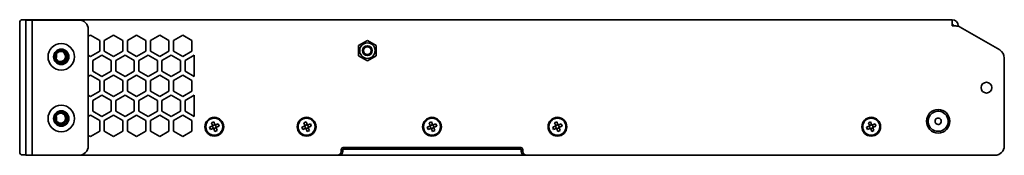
# Model space of a CAD drawing. Header units: millimetres. Extents: x 18 to 563, y 14 to 393.
# Tile 2 of 8: x 18 to 124, y 214 to 228. Entities that reach past the tile are written whole.
import ezdxf

# ---------------------------------------------------------------- set-up
doc = ezdxf.new("R2010")
doc.units = ezdxf.units.MM

msp = doc.modelspace()

# ---------------------------------------------------------------- linework, layer by layer
at = {"color": 7, "linetype": 'Continuous', "lineweight": 35}
for p, q in [((17.7814, 227.4797), (17.7814, 227.813)), ((17.7814, 214.213), (17.7814, 227.4797)), ((18.7814, 228.1464), (18.1147, 228.1464)), ((18.448, 228.113), (19.1147, 228.113)), ((18.448, 227.113), (18.448, 228.113)), ((18.7814, 228.1464), (18.7814, 228.1252)), ((18.7814, 228.1252), (18.7814, 228.113)), ((18.8138, 228.1464), (118.7814, 228.1464)), ((19.1147, 228.113), (19.1147, 227.113)), ((19.1147, 228.113), (19.2814, 228.113)), ((19.2814, 228.113), (24.2147, 228.113)), ((118.7814, 227.4797), (118.7814, 228.1464)), ((118.7814, 227.4797), (119.1801, 227.4797)), ((119.448, 227.4797), (119.448, 227.4431)), ((123.948, 224.8816), (119.6801, 227.3457)), ((18.448, 227.113), (18.448, 214.513)), ((19.1147, 227.113), (19.1147, 214.513)), ((25.2147, 227.113), (25.2147, 214.513)), ((25.448, 226.4947), (25.2147, 226.3599)), ((26.448, 225.9173), (25.448, 226.4947)), ((27.948, 226.4947), (26.948, 225.9173)), ((28.948, 225.9173), (27.948, 226.4947)), ((30.448, 226.4947), (29.448, 225.9173)), ((31.448, 225.9173), (30.448, 226.4947)), ((32.948, 226.4947), (31.948, 225.9173)), ((33.948, 225.9173), (32.948, 226.4947)), ((35.448, 226.4947), (34.448, 225.9173)), ((36.448, 225.9173), (35.448, 226.4947)), ((26.448, 224.7626), (26.448, 225.9173)), ((26.948, 225.9173), (26.948, 224.7626)), ((28.948, 224.7626), (28.948, 225.9173)), ((29.448, 225.9173), (29.448, 224.7626)), ((31.448, 224.7626), (31.448, 225.9173)), ((31.948, 225.9173), (31.948, 224.7626)), ((33.948, 224.7626), (33.948, 225.9173)), ((34.448, 225.9173), (34.448, 224.7626)), ((36.448, 224.7626), (36.448, 225.9173)), ((55.448, 225.9196), (54.4897, 225.3663)), ((54.4897, 225.3663), (54.4897, 224.2597)), ((56.4064, 225.3663), (55.448, 225.9196)), ((56.4064, 224.2597), (56.4064, 225.3663)), ((21.7275, 224.1396), (21.7628, 224.1379)), ((21.7425, 224.4297), (21.7628, 224.4311)), ((21.7628, 224.4415), (21.7628, 224.4759)), ((21.7628, 224.352), (21.7628, 224.4311)), ((21.7628, 224.352), (21.7628, 224.2616)), ((21.7628, 224.2512), (21.7628, 224.1777)), ((21.7628, 224.1424), (21.7628, 224.1777)), ((21.7628, 224.1213), (21.7628, 224.1379)), ((25.2147, 224.32), (25.448, 224.1853)), ((25.448, 224.1853), (26.448, 224.7626)), ((26.698, 224.3296), (25.698, 223.7523)), ((27.698, 223.7523), (26.698, 224.3296)), ((26.948, 224.7626), (27.948, 224.1853)), ((27.948, 224.1853), (28.948, 224.7626)), ((29.198, 224.3296), (28.198, 223.7523)), ((30.198, 223.7523), (29.198, 224.3296)), ((29.448, 224.7626), (30.448, 224.1853)), ((30.448, 224.1853), (31.448, 224.7626)), ((31.698, 224.3296), (30.698, 223.7523)), ((32.698, 223.7523), (31.698, 224.3296)), ((31.948, 224.7626), (32.948, 224.1853)), ((32.948, 224.1853), (33.948, 224.7626)), ((34.198, 224.3296), (33.198, 223.7523)), ((35.198, 223.7523), (34.198, 224.3296)), ((34.448, 224.7626), (35.448, 224.1853)), ((35.448, 224.1853), (36.448, 224.7626)), ((36.698, 224.3296), (35.698, 223.7523)), ((36.698, 222.0202), (36.698, 224.3296)), ((54.4897, 224.2597), (55.448, 223.7065)), ((55.448, 223.7065), (56.4064, 224.2597)), ((124.448, 214.513), (124.448, 224.0156)), ((25.698, 223.7523), (25.698, 222.5976)), ((27.698, 222.5976), (27.698, 223.7523)), ((28.198, 223.7523), (28.198, 222.5976)), ((30.198, 222.5976), (30.198, 223.7523)), ((30.698, 223.7523), (30.698, 222.5976)), ((32.698, 222.5976), (32.698, 223.7523)), ((33.198, 223.7523), (33.198, 222.5976)), ((35.198, 222.5976), (35.198, 223.7523)), ((35.698, 223.7523), (35.698, 222.5976)), ((25.448, 222.1645), (25.2147, 222.0298)), ((26.448, 221.5872), (25.448, 222.1645)), ((25.698, 222.5976), (26.698, 222.0202)), ((26.698, 222.0202), (27.698, 222.5976)), ((27.948, 222.1645), (26.948, 221.5872)), ((28.948, 221.5872), (27.948, 222.1645)), ((28.198, 222.5976), (29.198, 222.0202)), ((29.198, 222.0202), (30.198, 222.5976)), ((30.448, 222.1645), (29.448, 221.5872)), ((31.448, 221.5872), (30.448, 222.1645)), ((30.698, 222.5976), (31.698, 222.0202)), ((31.698, 222.0202), (32.698, 222.5976)), ((32.948, 222.1645), (31.948, 221.5872)), ((33.948, 221.5872), (32.948, 222.1645)), ((33.198, 222.5976), (34.198, 222.0202)), ((34.198, 222.0202), (35.198, 222.5976)), ((35.448, 222.1645), (34.448, 221.5872)), ((36.448, 221.5872), (35.448, 222.1645)), ((35.698, 222.5976), (36.698, 222.0202)), ((26.448, 220.4325), (26.448, 221.5872)), ((26.948, 221.5872), (26.948, 220.4325)), ((28.948, 220.4325), (28.948, 221.5872)), ((29.448, 221.5872), (29.448, 220.4325)), ((31.448, 220.4325), (31.448, 221.5872)), ((31.948, 221.5872), (31.948, 220.4325)), ((33.948, 220.4325), (33.948, 221.5872)), ((34.448, 221.5872), (34.448, 220.4325)), ((36.448, 220.4325), (36.448, 221.5872)), ((25.2147, 219.9899), (25.448, 219.8551)), ((25.448, 219.8551), (26.448, 220.4325)), ((26.698, 219.9995), (25.698, 219.4221)), ((27.698, 219.4221), (26.698, 219.9995)), ((26.948, 220.4325), (27.948, 219.8551)), ((27.948, 219.8551), (28.948, 220.4325)), ((29.198, 219.9995), (28.198, 219.4221)), ((30.198, 219.4221), (29.198, 219.9995)), ((29.448, 220.4325), (30.448, 219.8551)), ((30.448, 219.8551), (31.448, 220.4325)), ((31.698, 219.9995), (30.698, 219.4221)), ((32.698, 219.4221), (31.698, 219.9995)), ((31.948, 220.4325), (32.948, 219.8551)), ((32.948, 219.8551), (33.948, 220.4325)), ((34.198, 219.9995), (33.198, 219.4221)), ((35.198, 219.4221), (34.198, 219.9995)), ((34.448, 220.4325), (35.448, 219.8551)), ((35.448, 219.8551), (36.448, 220.4325)), ((36.698, 219.9995), (35.698, 219.4221)), ((36.698, 217.6901), (36.698, 219.9995)), ((25.698, 219.4221), (25.698, 218.2674)), ((27.698, 218.2674), (27.698, 219.4221)), ((28.198, 219.4221), (28.198, 218.2674)), ((30.198, 218.2674), (30.198, 219.4221)), ((30.698, 219.4221), (30.698, 218.2674)), ((32.698, 218.2674), (32.698, 219.4221)), ((33.198, 219.4221), (33.198, 218.2674)), ((35.198, 218.2674), (35.198, 219.4221)), ((35.698, 219.4221), (35.698, 218.2674)), ((25.448, 217.8344), (25.2147, 217.6997)), ((26.448, 217.2571), (25.448, 217.8344)), ((25.698, 218.2674), (26.698, 217.6901)), ((26.698, 217.6901), (27.698, 218.2674)), ((27.948, 217.8344), (26.948, 217.2571)), ((28.948, 217.2571), (27.948, 217.8344)), ((28.198, 218.2674), (29.198, 217.6901)), ((29.198, 217.6901), (30.198, 218.2674)), ((30.448, 217.8344), (29.448, 217.2571)), ((31.448, 217.2571), (30.448, 217.8344)), ((30.698, 218.2674), (31.698, 217.6901)), ((31.698, 217.6901), (32.698, 218.2674)), ((32.948, 217.8344), (31.948, 217.2571)), ((33.948, 217.2571), (32.948, 217.8344)), ((33.198, 218.2674), (34.198, 217.6901)), ((34.198, 217.6901), (35.198, 218.2674)), ((35.448, 217.8344), (34.448, 217.2571)), ((36.448, 217.2571), (35.448, 217.8344)), ((35.698, 218.2674), (36.698, 217.6901)), ((21.7251, 217.565), (21.7628, 217.5672)), ((21.7628, 217.5661), (21.7252, 217.5639)), ((21.7279, 217.5305), (21.7628, 217.5316)), ((21.7628, 217.5714), (21.7628, 217.5672)), ((21.7628, 217.5661), (21.7628, 217.5672)), ((21.7628, 217.5661), (21.7628, 217.5316)), ((21.7628, 217.3949), (21.7628, 217.4743)), ((21.7628, 217.3949), (21.7628, 217.3031)), ((21.7628, 217.2979), (21.7628, 217.3031)), ((21.7628, 217.2979), (21.7628, 217.2185)), ((26.448, 216.1024), (26.448, 217.2571)), ((26.948, 217.2571), (26.948, 216.1024)), ((28.948, 216.1024), (28.948, 217.2571)), ((29.448, 217.2571), (29.448, 216.1024)), ((31.448, 216.1024), (31.448, 217.2571)), ((31.948, 217.2571), (31.948, 216.1024)), ((33.948, 216.1024), (33.948, 217.2571)), ((34.448, 217.2571), (34.448, 216.1024)), ((36.448, 216.1024), (36.448, 217.2571)), ((38.3539, 216.5311), (38.6367, 216.6404)), ((38.5693, 217.0182), (38.7994, 217.1072)), ((38.6787, 216.7354), (38.5693, 217.0182)), ((38.6801, 216.6135), (38.6654, 216.6515)), ((38.6898, 216.7067), (38.7279, 216.7214)), ((38.7994, 217.1072), (38.9088, 216.8243)), ((38.8818, 216.7809), (38.9199, 216.7956)), ((38.975, 216.7713), (38.9897, 216.7332)), ((39.0037, 216.7824), (39.2865, 216.8918)), ((39.0492, 216.5793), (39.064, 216.5412)), ((39.3755, 216.6617), (39.0926, 216.5523)), ((39.2865, 216.8918), (39.3755, 216.6617)), ((48.3539, 216.5311), (48.6367, 216.6404)), ((48.5693, 217.0182), (48.7994, 217.1072)), ((48.6787, 216.7354), (48.5693, 217.0182)), ((48.6801, 216.6135), (48.6654, 216.6515)), ((48.6898, 216.7067), (48.7279, 216.7214)), ((48.7994, 217.1072), (48.9088, 216.8243)), ((48.8818, 216.7809), (48.9199, 216.7956)), ((48.975, 216.7713), (48.9897, 216.7332)), ((49.0037, 216.7824), (49.2865, 216.8918)), ((49.0492, 216.5793), (49.064, 216.5412)), ((49.3755, 216.6617), (49.0926, 216.5523)), ((49.2865, 216.8918), (49.3755, 216.6617)), ((61.9372, 216.5311), (62.2201, 216.6404)), ((62.1526, 217.0182), (62.3827, 217.1072)), ((62.262, 216.7354), (62.1526, 217.0182)), ((62.2635, 216.6135), (62.2488, 216.6515)), ((62.2731, 216.7067), (62.3112, 216.7214)), ((62.3827, 217.1072), (62.4921, 216.8243)), ((62.4651, 216.7809), (62.5032, 216.7956)), ((62.5583, 216.7713), (62.573, 216.7332)), ((62.587, 216.7824), (62.8699, 216.8918)), ((62.6326, 216.5793), (62.6473, 216.5412)), ((62.9588, 216.6617), (62.676, 216.5523)), ((62.8699, 216.8918), (62.9588, 216.6617)), ((75.5205, 216.5311), (75.8034, 216.6404)), ((75.736, 217.0182), (75.966, 217.1072)), ((75.8454, 216.7354), (75.736, 217.0182)), ((75.8468, 216.6135), (75.8321, 216.6515)), ((75.8565, 216.7067), (75.8945, 216.7214)), ((75.966, 217.1072), (76.0754, 216.8243)), ((76.0485, 216.7809), (76.0865, 216.7956)), ((76.1416, 216.7713), (76.1564, 216.7332)), ((76.1703, 216.7824), (76.4532, 216.8918)), ((76.2159, 216.5793), (76.2306, 216.5412)), ((76.5422, 216.6617), (76.2593, 216.5523)), ((76.4532, 216.8918), (76.5422, 216.6617)), ((109.5205, 216.5311), (109.8034, 216.6404)), ((109.736, 217.0182), (109.966, 217.1072)), ((109.8454, 216.7354), (109.736, 217.0182)), ((109.8468, 216.6135), (109.8321, 216.6515)), ((109.8565, 216.7067), (109.8945, 216.7214)), ((109.966, 217.1072), (110.0754, 216.8243)), ((110.0485, 216.7809), (110.0865, 216.7956)), ((110.1416, 216.7713), (110.1564, 216.7332)), ((110.1703, 216.7824), (110.4532, 216.8918)), ((110.2159, 216.5793), (110.2306, 216.5412)), ((110.5422, 216.6617), (110.2593, 216.5523)), ((110.4532, 216.8918), (110.5422, 216.6617)), ((25.2147, 215.6597), (25.448, 215.525)), ((25.448, 215.525), (26.448, 216.1024)), ((26.948, 216.1024), (27.948, 215.525)), ((27.9562, 215.5297), (27.9399, 215.5297)), ((27.948, 215.525), (28.948, 216.1024)), ((29.448, 216.1024), (30.448, 215.525)), ((30.448, 215.525), (31.448, 216.1024)), ((31.948, 216.1024), (32.948, 215.525)), ((32.948, 215.525), (33.948, 216.1024)), ((34.448, 216.1024), (35.448, 215.525)), ((35.448, 215.525), (36.448, 216.1024)), ((38.4428, 216.301), (38.3539, 216.5311)), ((38.7257, 216.4104), (38.4428, 216.301)), ((38.7544, 216.4215), (38.7397, 216.4596)), ((38.8476, 216.4118), (38.8095, 216.3971)), ((38.93, 216.0855), (38.8206, 216.3684)), ((39.1601, 216.1745), (38.93, 216.0855)), ((39.0396, 216.4861), (39.0015, 216.4714)), ((39.0507, 216.4574), (39.1601, 216.1745)), ((48.4428, 216.301), (48.3539, 216.5311)), ((48.7257, 216.4104), (48.4428, 216.301)), ((48.7544, 216.4215), (48.7397, 216.4596)), ((48.8476, 216.4118), (48.8095, 216.3971)), ((48.93, 216.0855), (48.8206, 216.3684)), ((49.1601, 216.1745), (48.93, 216.0855)), ((49.0396, 216.4861), (49.0015, 216.4714)), ((49.0507, 216.4574), (49.1601, 216.1745)), ((62.0262, 216.301), (61.9372, 216.5311)), ((62.309, 216.4104), (62.0262, 216.301)), ((62.3377, 216.4215), (62.323, 216.4596)), ((62.4309, 216.4118), (62.3928, 216.3971)), ((62.5133, 216.0855), (62.4039, 216.3684)), ((62.7434, 216.1745), (62.5133, 216.0855)), ((62.6229, 216.4861), (62.5848, 216.4714)), ((62.634, 216.4574), (62.7434, 216.1745)), ((75.6095, 216.301), (75.5205, 216.5311)), ((75.8924, 216.4104), (75.6095, 216.301)), ((75.9211, 216.4215), (75.9063, 216.4596)), ((76.0143, 216.4118), (75.9762, 216.3971)), ((76.0967, 216.0855), (75.9873, 216.3684)), ((76.3267, 216.1745), (76.0967, 216.0855)), ((76.2062, 216.4861), (76.1682, 216.4714)), ((76.2173, 216.4574), (76.3267, 216.1745)), ((109.6095, 216.301), (109.5205, 216.5311)), ((109.8924, 216.4104), (109.6095, 216.301)), ((109.9211, 216.4215), (109.9063, 216.4596)), ((110.0143, 216.4118), (109.9762, 216.3971)), ((110.0967, 216.0855), (109.9873, 216.3684)), ((110.3267, 216.1745), (110.0967, 216.0855)), ((110.2062, 216.4861), (110.1682, 216.4714)), ((110.2173, 216.4574), (110.3267, 216.1745)), ((18.448, 213.513), (18.448, 214.513)), ((19.1147, 214.513), (19.1147, 213.513)), ((17.7814, 213.8797), (17.7814, 214.213)), ((18.448, 213.5464), (18.1147, 213.5464)), ((19.1147, 213.513), (18.448, 213.513)), ((19.1147, 213.513), (19.2814, 213.513)), ((19.2814, 213.513), (24.2147, 213.513)), ((24.2147, 213.513), (52.2147, 213.513)), ((52.2147, 213.513), (52.3814, 213.513)), ((53.448, 213.513), (52.3814, 213.513)), ((52.6147, 214.1464), (52.6147, 213.913)), ((52.7814, 213.913), (52.7814, 214.113)), ((72.0814, 214.3464), (52.8147, 214.3464)), ((52.848, 214.1797), (52.848, 214.3464)), ((52.848, 214.1797), (72.048, 214.1797)), ((71.448, 213.513), (53.448, 213.513)), ((72.5147, 213.513), (71.448, 213.513)), ((72.048, 214.3464), (72.048, 214.1797)), ((72.1147, 213.913), (72.1147, 214.113)), ((72.2814, 213.913), (72.2814, 214.1464)), ((72.5147, 213.513), (72.6814, 213.513)), ((72.6814, 213.513), (123.448, 213.513))]:
    msp.add_line(p, q, dxfattribs=at)
at = {"color": 7, "linetype": 'Continuous', "lineweight": 35, "flags": 128}
for points in [[(21.7628, 224.4311), (21.7589, 224.4568), (21.7572, 224.4672)], [(21.7628, 224.1777), (21.7589, 224.1468), (21.7577, 224.1378)], [(21.7628, 217.4743), (21.7589, 217.5032), (21.7545, 217.5318)]]:
    msp.add_lwpolyline(points, dxfattribs=at)
at = {"color": 7, "linetype": 'Continuous', "lineweight": 35}
for centre, radius in [((22.2814, 224.1464), 1.4333), ((55.448, 224.813), 0.8333), ((55.448, 224.813), 0.5333), ((55.448, 224.813), 0.4167), ((22.2814, 224.1464), 0.8333), ((22.2814, 224.1464), 0.75), ((122.5147, 220.813), 0.5833), ((22.2814, 217.4797), 1.4333), ((22.2814, 217.4797), 0.8333), ((22.2814, 217.4797), 0.75), ((38.8647, 216.5964), 1.0167), ((48.8647, 216.5964), 1.0167), ((62.448, 216.5964), 1.0167), ((76.0314, 216.5964), 1.0167), ((110.0314, 216.5964), 1.0167), ((117.2814, 217.1797), 1.2672), ((38.8647, 216.5964), 0.9167), ((48.8647, 216.5964), 0.9167), ((62.448, 216.5964), 0.9167), ((76.0314, 216.5964), 0.9167), ((110.0314, 216.5964), 0.9167)]:
    msp.add_circle(centre, radius, dxfattribs=at)
for centre, radius, start, end in [((18.1147, 227.813), 0.3333, 90, 180), ((24.2147, 227.113), 1, 0, 90), ((118.7814, 227.4797), 0.6667, 0, 90), ((118.7814, 227.4797), 0.1667, 0, 90), ((119.1801, 226.4797), 1, 60, 90), ((22.2147, 224.1797), 0.6667, 110, 290), ((22.2147, 224.1797), 0.5403, 110, 290), ((20.6196, 224.4207), 1.1542, 341.700366, 352.078782), ((21.1005, 223.9867), 0.619, 357.925709, 6.640997), ((20.6239, 224.2796), 1.1498, 343.354328, 352.091453), ((20.1114, 224.3464), 1.6667, 346.017532, 352.239419), ((21.1937, 224.2373), 0.5805, 11.3935, 20.032165), ((22.2147, 224.1797), 0.6667, 290, 110), ((22.2147, 224.1797), 0.5403, 290, 110), ((123.448, 224.0156), 1, 0, 60), ((22.2147, 217.513), 0.6667, 100, 280), ((22.2147, 217.513), 0.5403, 100, 280), ((20.8788, 217.4253), 0.8953, 9.124329, 20.8607), ((20.8272, 217.6579), 0.8924, 354.458483, 5.541517), ((20.1114, 217.3464), 1.6667, 7.760581, 13.982468), ((22.2147, 217.513), 0.6667, 280, 100), ((22.2147, 217.513), 0.5403, 280, 100), ((117.2814, 217.1797), 1.0833, 85.325378, 283.325378), ((117.2814, 217.1797), 1.0833, 283.325378, 85.325378), ((20.8788, 217.2529), 0.8953, 9.124329, 20.8607), ((20.9364, 217.438), 0.8373, 346.190461, 350.725128), ((21.495, 217.4502), 0.2798, 16.909946, 24.329217), ((20.899, 217.4356), 0.8747, 346.822905, 350.93874), ((38.8647, 216.5964), 0.2322, 143.229134, 169.057721), ((38.8647, 216.5964), 0.1853, 174.705304, 227.581551), ((38.8647, 216.5964), 0.1853, 159.425217, 174.705304), ((38.8647, 216.5964), 0.1853, 152.861638, 159.425217), ((38.8647, 216.5964), 0.1853, 137.581551, 152.861638), ((38.8647, 216.5964), 0.1853, 84.705304, 137.581551), ((38.8647, 216.5964), 0.1853, 69.425217, 84.705304), ((38.8647, 216.5964), 0.2322, 53.229134, 79.057721), ((38.8647, 216.5964), 0.1853, 62.861638, 69.425217), ((38.8647, 216.5964), 0.1853, 47.581551, 62.861638), ((38.8647, 216.5964), 0.1853, 354.705304, 47.581551), ((38.8647, 216.5964), 0.1853, 339.425217, 354.705304), ((38.8647, 216.5964), 0.2322, 323.229134, 349.057721), ((48.8647, 216.5964), 0.2322, 143.229134, 169.057721), ((48.8647, 216.5964), 0.1853, 174.705304, 227.581551), ((48.8647, 216.5964), 0.1853, 159.425217, 174.705304), ((48.8647, 216.5964), 0.1853, 152.861638, 159.425217), ((48.8647, 216.5964), 0.1853, 137.581551, 152.861638), ((48.8647, 216.5964), 0.1853, 84.705304, 137.581551), ((48.8647, 216.5964), 0.1853, 69.425217, 84.705304), ((48.8647, 216.5964), 0.2322, 53.229134, 79.057721), ((48.8647, 216.5964), 0.1853, 62.861638, 69.425217), ((48.8647, 216.5964), 0.1853, 47.581551, 62.861638), ((48.8647, 216.5964), 0.1853, 354.705304, 47.581551), ((48.8647, 216.5964), 0.1853, 339.425217, 354.705304), ((48.8647, 216.5964), 0.2322, 323.229134, 349.057721), ((62.448, 216.5964), 0.2322, 143.229134, 169.057721), ((62.448, 216.5964), 0.1853, 174.705304, 227.581551), ((62.448, 216.5964), 0.1853, 159.425217, 174.705304), ((62.448, 216.5964), 0.1853, 152.861638, 159.425217), ((62.448, 216.5964), 0.1853, 137.581551, 152.861638), ((62.448, 216.5964), 0.1853, 84.705304, 137.581551), ((62.448, 216.5964), 0.1853, 69.425217, 84.705304), ((62.448, 216.5964), 0.2322, 53.229134, 79.057721), ((62.448, 216.5964), 0.1853, 62.861638, 69.425217), ((62.448, 216.5964), 0.1853, 47.581551, 62.861638), ((62.448, 216.5964), 0.1853, 354.705304, 47.581551), ((62.448, 216.5964), 0.1853, 339.425217, 354.705304), ((62.448, 216.5964), 0.2322, 323.229134, 349.057721), ((76.0314, 216.5964), 0.2322, 143.229134, 169.057721), ((76.0314, 216.5964), 0.1853, 174.705304, 227.581551), ((76.0314, 216.5964), 0.1853, 159.425217, 174.705304), ((76.0314, 216.5964), 0.1853, 152.861638, 159.425217), ((76.0314, 216.5964), 0.1853, 137.581551, 152.861638), ((76.0314, 216.5964), 0.1853, 84.705304, 137.581551), ((76.0314, 216.5964), 0.1853, 69.425217, 84.705304), ((76.0314, 216.5964), 0.2322, 53.229134, 79.057721), ((76.0314, 216.5964), 0.1853, 62.861638, 69.425217), ((76.0314, 216.5964), 0.1853, 47.581551, 62.861638), ((76.0314, 216.5964), 0.1853, 354.705304, 47.581551), ((76.0314, 216.5964), 0.1853, 339.425217, 354.705304), ((76.0314, 216.5964), 0.2322, 323.229134, 349.057721), ((110.0314, 216.5964), 0.2322, 143.229134, 169.057721), ((110.0314, 216.5964), 0.1853, 174.705304, 227.581551), ((110.0314, 216.5964), 0.1853, 159.425217, 174.705304), ((110.0314, 216.5964), 0.1853, 152.861638, 159.425217), ((110.0314, 216.5964), 0.1853, 137.581551, 152.861638), ((110.0314, 216.5964), 0.1853, 84.705304, 137.581551), ((110.0314, 216.5964), 0.1853, 69.425217, 84.705304), ((110.0314, 216.5964), 0.2322, 53.229134, 79.057721), ((110.0314, 216.5964), 0.1853, 62.861638, 69.425217), ((110.0314, 216.5964), 0.1853, 47.581551, 62.861638), ((110.0314, 216.5964), 0.1853, 354.705304, 47.581551), ((110.0314, 216.5964), 0.1853, 339.425217, 354.705304), ((110.0314, 216.5964), 0.2322, 323.229134, 349.057721), ((117.2814, 217.1797), 0.3417, 103.325378, 283.325378), ((117.2814, 217.1797), 0.3417, 283.325378, 103.325378), ((38.8647, 216.5964), 0.2322, 233.229134, 259.057721), ((38.8647, 216.5964), 0.1853, 227.581551, 242.861638), ((38.8647, 216.5964), 0.1853, 242.861638, 249.425217), ((38.8647, 216.5964), 0.1853, 249.425217, 264.705304), ((38.8647, 216.5964), 0.1853, 264.705304, 317.581551), ((38.8647, 216.5964), 0.1853, 317.581551, 332.861638), ((38.8647, 216.5964), 0.1853, 332.861638, 339.425217), ((48.8647, 216.5964), 0.2322, 233.229134, 259.057721), ((48.8647, 216.5964), 0.1853, 227.581551, 242.861638), ((48.8647, 216.5964), 0.1853, 242.861638, 249.425217), ((48.8647, 216.5964), 0.1853, 249.425217, 264.705304), ((48.8647, 216.5964), 0.1853, 264.705304, 317.581551), ((48.8647, 216.5964), 0.1853, 317.581551, 332.861638), ((48.8647, 216.5964), 0.1853, 332.861638, 339.425217), ((62.448, 216.5964), 0.2322, 233.229134, 259.057721), ((62.448, 216.5964), 0.1853, 227.581551, 242.861638), ((62.448, 216.5964), 0.1853, 242.861638, 249.425217), ((62.448, 216.5964), 0.1853, 249.425217, 264.705304), ((62.448, 216.5964), 0.1853, 264.705304, 317.581551), ((62.448, 216.5964), 0.1853, 317.581551, 332.861638), ((62.448, 216.5964), 0.1853, 332.861638, 339.425217), ((76.0314, 216.5964), 0.2322, 233.229134, 259.057721), ((76.0314, 216.5964), 0.1853, 227.581551, 242.861638), ((76.0314, 216.5964), 0.1853, 242.861638, 249.425217), ((76.0314, 216.5964), 0.1853, 249.425217, 264.705304), ((76.0314, 216.5964), 0.1853, 264.705304, 317.581551), ((76.0314, 216.5964), 0.1853, 317.581551, 332.861638), ((76.0314, 216.5964), 0.1853, 332.861638, 339.425217), ((110.0314, 216.5964), 0.2322, 233.229134, 259.057721), ((110.0314, 216.5964), 0.1853, 227.581551, 242.861638), ((110.0314, 216.5964), 0.1853, 242.861638, 249.425217), ((110.0314, 216.5964), 0.1853, 249.425217, 264.705304), ((110.0314, 216.5964), 0.1853, 264.705304, 317.581551), ((110.0314, 216.5964), 0.1853, 317.581551, 332.861638), ((110.0314, 216.5964), 0.1853, 332.861638, 339.425217), ((24.2147, 214.513), 1, 270, 0), ((123.448, 214.513), 1, 270, 0), ((18.1147, 213.8797), 0.3333, 180, 270), ((52.2147, 213.913), 0.4, 270, 0), ((52.3814, 213.913), 0.4, 270, 0), ((52.8147, 214.1464), 0.2, 90, 180), ((52.848, 214.113), 0.0667, 90, 180), ((72.048, 214.113), 0.0667, 0, 90), ((72.0814, 214.1464), 0.2, 0, 90), ((72.5147, 213.913), 0.4, 180, 270), ((72.6814, 213.913), 0.4, 180, 270)]:
    msp.add_arc(centre, radius, start, end, dxfattribs=at)
for centre, major_axis, start_param, end_param in [((38.8431, 216.588), (0.1542, 0.0596), 2.61320416, 3.66998115), ((38.8563, 216.618), (-0.0596, 0.1542), 5.75479681, 6.8115738), ((38.8863, 216.6047), (0.1542, 0.0596), 5.75479681, 6.8115738), ((48.8431, 216.588), (0.1542, 0.0596), 2.61320416, 3.66998115), ((48.8563, 216.618), (-0.0596, 0.1542), 5.75479681, 6.8115738), ((48.8863, 216.6047), (0.1542, 0.0596), 5.75479681, 6.8115738), ((62.4264, 216.588), (0.1542, 0.0596), 2.61320416, 3.66998115), ((62.4397, 216.618), (-0.0596, 0.1542), 5.75479681, 6.8115738), ((62.4696, 216.6047), (0.1542, 0.0596), 5.75479681, 6.8115738), ((76.0097, 216.588), (0.1542, 0.0596), 2.61320416, 3.66998115), ((76.023, 216.618), (-0.0596, 0.1542), 5.75479681, 6.8115738), ((76.053, 216.6047), (0.1542, 0.0596), 5.75479681, 6.8115738), ((110.0097, 216.588), (0.1542, 0.0596), 2.61320416, 3.66998115), ((110.023, 216.618), (-0.0596, 0.1542), 5.75479681, 6.8115738), ((110.053, 216.6047), (0.1542, 0.0596), 5.75479681, 6.8115738), ((38.873, 216.5748), (-0.0596, 0.1542), 2.61320416, 3.66998115), ((48.873, 216.5748), (-0.0596, 0.1542), 2.61320416, 3.66998115), ((62.4564, 216.5748), (-0.0596, 0.1542), 2.61320416, 3.66998115), ((76.0397, 216.5748), (-0.0596, 0.1542), 2.61320416, 3.66998115), ((110.0397, 216.5748), (-0.0596, 0.1542), 2.61320416, 3.66998115)]:
    msp.add_ellipse(centre, major_axis=major_axis, ratio=0.99011591, start_param=start_param, end_param=end_param, dxfattribs=at)
for points in [[(18.7814, 228.1464), (18.7814, 228.1464), (18.7924, 228.1464), (18.8138, 228.1464)], [(18.8138, 228.1464), (18.8198, 228.1464), (18.8267, 228.146), (18.8344, 228.1453)], [(38.6367, 216.6404), (38.6539, 216.6471), (38.6717, 216.654), (38.6912, 216.6615)], [(38.6787, 216.7354), (38.6854, 216.7182), (38.6922, 216.7004), (38.6998, 216.6809)], [(38.9088, 216.8243), (38.9154, 216.8071), (38.9223, 216.7894), (38.9298, 216.7699)], [(39.0037, 216.7824), (38.9865, 216.7757), (38.9687, 216.7688), (38.9492, 216.7613)], [(39.0926, 216.5523), (39.0755, 216.5457), (39.0577, 216.5388), (39.0382, 216.5312)], [(48.6367, 216.6404), (48.6539, 216.6471), (48.6717, 216.654), (48.6912, 216.6615)], [(48.6787, 216.7354), (48.6854, 216.7182), (48.6922, 216.7004), (48.6998, 216.6809)], [(48.9088, 216.8243), (48.9154, 216.8071), (48.9223, 216.7894), (48.9298, 216.7699)], [(49.0037, 216.7824), (48.9865, 216.7757), (48.9687, 216.7688), (48.9492, 216.7613)], [(49.0926, 216.5523), (49.0755, 216.5457), (49.0577, 216.5388), (49.0382, 216.5312)], [(62.2201, 216.6404), (62.2373, 216.6471), (62.255, 216.654), (62.2745, 216.6615)], [(62.262, 216.7354), (62.2687, 216.7182), (62.2755, 216.7004), (62.2831, 216.6809)], [(62.4921, 216.8243), (62.4987, 216.8071), (62.5056, 216.7894), (62.5132, 216.7699)], [(62.587, 216.7824), (62.5698, 216.7757), (62.5521, 216.7688), (62.5326, 216.7613)], [(62.676, 216.5523), (62.6588, 216.5457), (62.641, 216.5388), (62.6215, 216.5312)], [(75.8034, 216.6404), (75.8206, 216.6471), (75.8383, 216.654), (75.8578, 216.6615)], [(75.8454, 216.7354), (75.852, 216.7182), (75.8589, 216.7004), (75.8664, 216.6809)], [(76.0754, 216.8243), (76.0821, 216.8071), (76.0889, 216.7894), (76.0965, 216.7699)], [(76.1703, 216.7824), (76.1531, 216.7757), (76.1354, 216.7688), (76.1159, 216.7613)], [(76.2593, 216.5523), (76.2421, 216.5457), (76.2244, 216.5388), (76.2049, 216.5312)], [(109.8034, 216.6404), (109.8206, 216.6471), (109.8383, 216.654), (109.8578, 216.6615)], [(109.8454, 216.7354), (109.852, 216.7182), (109.8589, 216.7004), (109.8664, 216.6809)], [(110.0754, 216.8243), (110.0821, 216.8071), (110.0889, 216.7894), (110.0965, 216.7699)], [(110.1703, 216.7824), (110.1531, 216.7757), (110.1354, 216.7688), (110.1159, 216.7613)], [(110.2593, 216.5523), (110.2421, 216.5457), (110.2244, 216.5388), (110.2049, 216.5312)], [(38.7257, 216.4104), (38.7429, 216.417), (38.7606, 216.4239), (38.7801, 216.4314)], [(38.8206, 216.3684), (38.814, 216.3856), (38.8071, 216.4034), (38.7996, 216.4229)], [(39.0507, 216.4574), (39.044, 216.4746), (39.0372, 216.4923), (39.0296, 216.5118)], [(48.7257, 216.4104), (48.7429, 216.417), (48.7606, 216.4239), (48.7801, 216.4314)], [(48.8206, 216.3684), (48.814, 216.3856), (48.8071, 216.4034), (48.7996, 216.4229)], [(49.0507, 216.4574), (49.044, 216.4746), (49.0372, 216.4923), (49.0296, 216.5118)], [(62.309, 216.4104), (62.3262, 216.417), (62.344, 216.4239), (62.3635, 216.4314)], [(62.4039, 216.3684), (62.3973, 216.3856), (62.3904, 216.4034), (62.3829, 216.4229)], [(62.634, 216.4574), (62.6274, 216.4746), (62.6205, 216.4923), (62.6129, 216.5118)], [(75.8924, 216.4104), (75.9096, 216.417), (75.9273, 216.4239), (75.9468, 216.4314)], [(75.9873, 216.3684), (75.9806, 216.3856), (75.9738, 216.4034), (75.9662, 216.4229)], [(76.2173, 216.4574), (76.2107, 216.4746), (76.2038, 216.4923), (76.1963, 216.5118)], [(109.8924, 216.4104), (109.9096, 216.417), (109.9273, 216.4239), (109.9468, 216.4314)], [(109.9873, 216.3684), (109.9806, 216.3856), (109.9738, 216.4034), (109.9662, 216.4229)], [(110.2173, 216.4574), (110.2107, 216.4746), (110.2038, 216.4923), (110.1963, 216.5118)]]:
    msp.add_open_spline(points, degree=3, dxfattribs=at)
msp.add_open_spline([(18.7814, 228.1252), (18.8085, 228.1268), (18.8312, 228.1318), (18.852, 228.1407), (18.8493, 228.1441), (18.8344, 228.1453)], degree=3, knots=[0, 0, 0, 0, 0.5, 0.5, 1, 1, 1, 1], dxfattribs=at)

doc.saveas('drawing.dxf')
